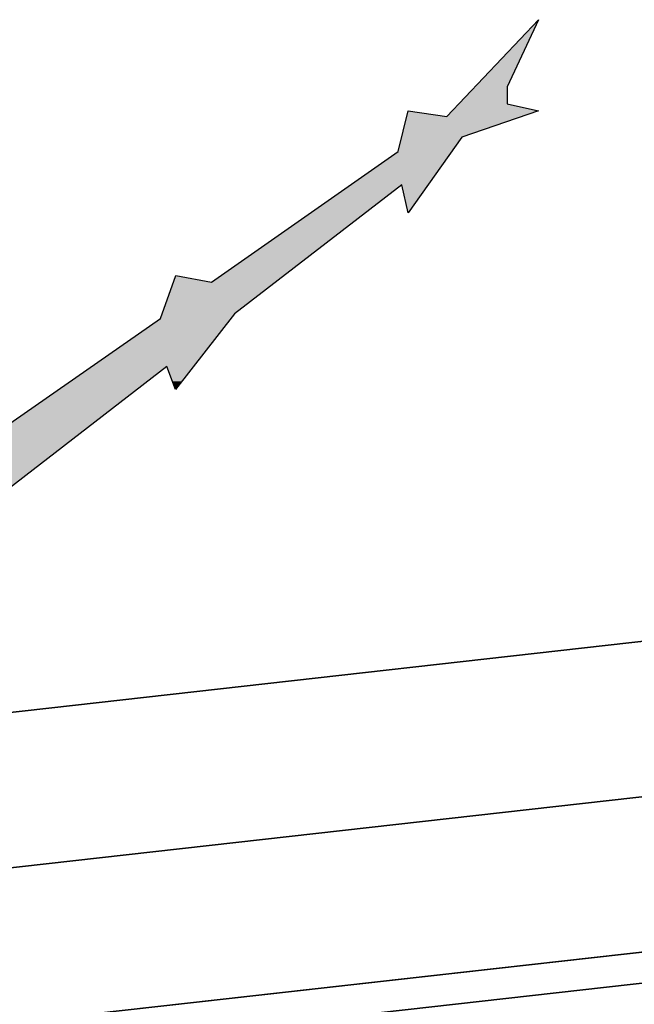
# Model space of a CAD drawing. Header units: millimetres. Extents: x 0 to 16721, y 217 to 10981.
# Tile 15 of 256: x 3446 to 3586, y 5634 to 5857. Entities that reach past the tile are written whole.
import ezdxf

# ---------------------------------------------------------------- set-up
doc = ezdxf.new("R2010")
doc.units = ezdxf.units.MM
doc.layers.add('PDF_PSS & TL', color=7, linetype='Continuous', true_color=0x7fffdf)

msp = doc.modelspace()

# ---------------------------------------------------------------- linework, layer by layer
at = {"layer": 'PDF_PSS & TL', "color": 7, "lineweight": 25}
for points in [[(3543.08, 5835.29), (3563.87, 5857.26)], [(3563.87, 5857.26), (3556.72, 5842.05), (3556.72, 5838.15)], [(3556.72, 5838.15), (3563.87, 5836.59)], [(3532.03, 5827.37), (3534.24, 5836.59), (3543.07, 5835.29)], [(3563.87, 5836.59), (3546.45, 5830.62)], [(3546.45, 5830.61), (3534.24, 5813.46)], [(3489.66, 5797.74), (3532.03, 5827.36)], [(3532.81, 5819.83), (3494.86, 5790.59)], [(3534.24, 5813.46), (3532.81, 5819.83)], [(3435.34, 5759.79), (3478.09, 5789.55), (3481.6, 5799.29)], [(3481.6, 5799.29), (3489.66, 5797.74)], [(3494.86, 5790.59), (3481.47, 5773.43)], [(3479.52, 5778.63), (3441.84, 5749.52)], [(3481.47, 5773.43), (3479.52, 5778.63)]]:
    msp.add_lwpolyline(points, dxfattribs=at)
at = {"layer": 'PDF_PSS & TL', "color": 4, "lineweight": 25}
for points in [[(3794.45, 5739.64), (3375.48, 5692.47), (3038.25, 5654.52), (2676.85, 5612.42), (2262.29, 5567.06), (1413.05, 5682.2), (2262.29, 5567.06), (2676.85, 5612.42), (3038.25, 5654.52), (3375.48, 5692.47), (3794.45, 5739.64)], [(3798.34, 5704.81), (3379.5, 5657.77), (3042.27, 5619.69), (2680.74, 5577.72), (2261.77, 5531.71), (1337.02, 5657.25), (2261.77, 5531.71), (2680.74, 5577.72), (3042.27, 5619.69), (3379.5, 5657.77), (3798.34, 5704.81)], [(3802.23, 5670.11), (3383.39, 5622.94), (3046.29, 5584.86), (2684.63, 5542.89), (2261.37, 5496.5), (1134.93, 5649.32), (2261.37, 5496.5), (2684.63, 5542.89), (3046.29, 5584.86), (3383.39, 5622.94), (3802.23, 5670.11)]]:
    msp.add_lwpolyline(points, dxfattribs=at)
at = {"layer": 'PDF_PSS & TL', "color": 2, "lineweight": 25}
msp.add_lwpolyline([(3803.01, 5663.1), (3384.17, 5616.05), (3047.07, 5577.98), (2685.54, 5536), (2261.24, 5489.48), (1016.02, 5658.42), (2261.24, 5489.48), (2685.54, 5536), (3047.07, 5577.98), (3384.17, 5616.05), (3803.01, 5663.1)], dxfattribs=at)
at = {"layer": 'PDF_PSS & TL', "transparency": 33554559}
for points in [[(3563.87, 5857.26), (3556.72, 5842.05), (3549.57, 5842.05)], [(3549.57, 5842.05), (3556.72, 5838.15), (3545.8, 5838.15)], [(3556.72, 5842.05), (3549.57, 5842.05), (3556.72, 5838.15)], [(3545.8, 5838.15), (3563.87, 5836.59), (3544.37, 5836.59)], [(3556.72, 5838.15), (3545.8, 5838.15), (3563.87, 5836.59)], [(3533.98, 5835.29), (3546.45, 5830.62), (3532.81, 5830.62)], [(3534.24, 5836.59), (3543.07, 5835.29), (3533.98, 5835.29)], [(3559.84, 5835.29), (3533.98, 5835.29), (3546.45, 5830.62)], [(3544.38, 5836.59), (3559.84, 5835.29), (3543.08, 5835.29)], [(3563.87, 5836.59), (3544.38, 5836.59), (3559.84, 5835.29)], [(3532.81, 5830.61), (3544.24, 5827.37), (3532.03, 5827.37)], [(3546.45, 5830.61), (3532.81, 5830.61), (3544.24, 5827.37)], [(3532.03, 5827.37), (3538.79, 5819.83), (3521.24, 5819.83)], [(3544.24, 5827.37), (3532.03, 5827.37), (3538.79, 5819.83)], [(3521.24, 5819.83), (3524.49, 5813.46), (3512.02, 5813.46)], [(3532.81, 5819.83), (3521.24, 5819.83), (3524.49, 5813.46)], [(3532.81, 5819.83), (3538.79, 5819.83), (3534.24, 5813.46)], [(3512.02, 5813.46), (3504.09, 5797.74), (3489.66, 5797.74)], [(3524.49, 5813.46), (3512.02, 5813.46), (3504.09, 5797.74)], [(3481.6, 5799.29), (3486.93, 5798.26), (3481.21, 5798.26)], [(3480.96, 5797.74), (3494.86, 5790.59), (3478.49, 5790.59)], [(3481.21, 5798.26), (3489.66, 5797.74), (3480.95, 5797.74)], [(3504.09, 5797.74), (3480.96, 5797.74), (3494.86, 5790.59)], [(3486.93, 5798.26), (3481.21, 5798.26), (3489.66, 5797.74)], [(3478.49, 5790.59), (3494.08, 5789.55), (3478.1, 5789.55)], [(3494.86, 5790.59), (3478.49, 5790.59), (3494.08, 5789.55)], [(3478.1, 5789.55), (3485.5, 5778.63), (3462.37, 5778.63)], [(3494.08, 5789.55), (3478.1, 5789.55), (3485.5, 5778.63)], [(3461.59, 5778.11), (3455.22, 5759.79), (3435.34, 5759.79)], [(3478.75, 5778.11), (3461.59, 5778.11), (3455.22, 5759.79)], [(3462.37, 5778.63), (3478.75, 5778.11), (3461.59, 5778.11)], [(3479.52, 5778.63), (3462.37, 5778.63), (3478.75, 5778.11)], [(3485.5, 5778.63), (3479.53, 5778.63), (3485.11, 5778.11)], [(3479.53, 5778.63), (3485.11, 5778.11), (3479.78, 5778.11)], [(3479.78, 5778.11), (3480.82, 5775.25), (3482.9, 5775.25)], [(3479.78, 5778.11), (3485.11, 5778.11), (3482.9, 5775.25)], [(3480.82, 5775.25), (3482.9, 5775.25), (3481.47, 5773.43)], [(3455.22, 5759.79), (3426.63, 5759.79), (3443.66, 5750.82)]]:
    msp.add_solid(points, dxfattribs=at)

doc.saveas('drawing.dxf')
